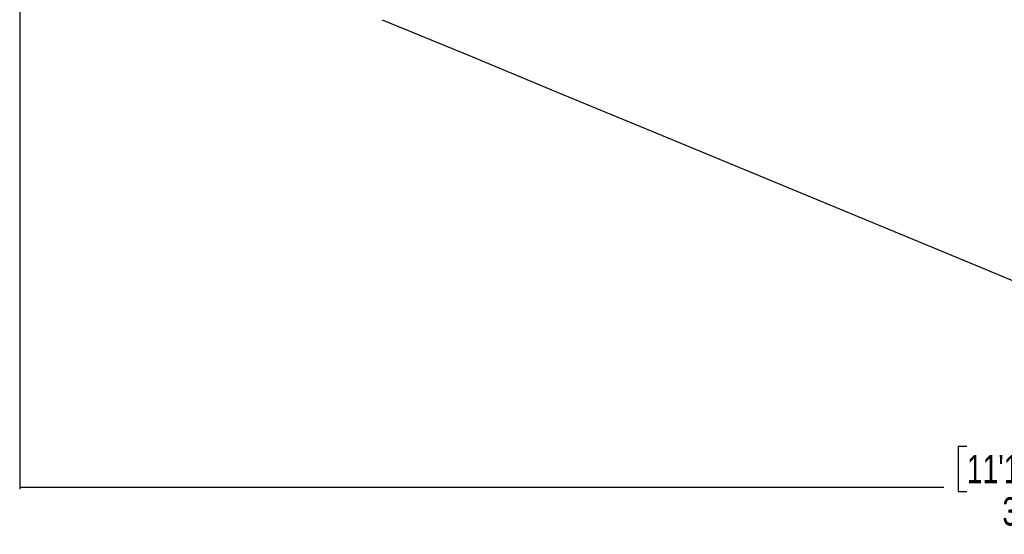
# Model space of a CAD drawing. Header units: millimetres. Extents: x 2183 to 18395, y 1142 to 15955.
# Tile 21 of 46: x 2818 to 6300, y 8153 to 9974. Entities that reach past the tile are written whole.
import ezdxf

# ---------------------------------------------------------------- set-up
doc = ezdxf.new("R2010")
doc.units = ezdxf.units.MM
doc.header["$LTSCALE"] = 2
doc.layers.add('COMPONENT_GEOMETRY', color=7, linetype='Continuous')
doc.styles.add('SLDTEXTSTYLE0', font='TXT', dxfattribs={"width": 0.75})
doc.dimstyles.new('SLDDIMSTYLE2', dxfattribs={"dimtxt": 100, "dimasz": 6.604, "dimexe": 0, "dimexo": 0.0625, "dimgap": 25, "dimtad": 0, "dimtih": 1, "dimtoh": 1, "dimdec": 0, "dimrnd": 1e-09, "dimzin": 12, "dimdsep": 46, "dimtxsty": 'SLDTEXTSTYLE0', "dimsah": 1, "dimcen": 0.09, "dimadec": 0, "dimazin": 3, "dimtfac": 1, "dimtdec": 3, "dimtofl": 0, "dimtmove": 0, "dimatfit": 3, "dimfxl": 1, "dimfrac": 2, "dimtolj": 1, "dimtzin": 12, "dimarcsym": 0})

# ---------------------------------------------------------------- blocks, each defined once
blk = doc.blocks.new('_D_4')
at = {"layer": 'COMPONENT_GEOMETRY', "color": 7}
for p, q in [((10064.2, 12394.7), (10064.2, 8313)), ((2818.4, 12319.2), (2818.4, 8313)), ((6167.3, 8463.4), (6136.9, 8463.4)), ((6136.9, 8463.4), (6136.9, 8304.6)), ((6715.3, 8463.4), (6745.7, 8463.4)), ((6745.7, 8463.4), (6745.7, 8304.6)), ((2818.4, 8319.3), (6086.7, 8319.3)), ((6136.9, 8304.6), (6167.3, 8304.6)), ((6745.7, 8304.6), (6715.3, 8304.6)), ((10064.2, 8319.3), (6795.9, 8319.3))]:
    blk.add_line(p, q, dxfattribs=at)
for points in [[(2818.4, 8319.3), (2825, 8318.3), (2825, 8320.3)], [(10064.2, 8319.3), (10057.6, 8320.3), (10057.6, 8318.3)]]:
    blk.add_solid(points, dxfattribs=at)
at = {"layer": 'COMPONENT_GEOMETRY', "color": 7, "char_height": 100, "attachment_point": 1, "style": 'SLDTEXTSTYLE0'}
for s, insert in [('11\'10.64"', (6167.3, 8433.5)), ('3623', (6293.5, 8283.9))]:
    blk.add_mtext(s, dxfattribs=dict(at, insert=insert))

msp = doc.modelspace()

# ---------------------------------------------------------------- linework, layer by layer
at = {"color": 7, "linetype": 'Continuous', "lineweight": 25, "flags": 128}
msp.add_lwpolyline([(4100.46, 9973.93), (4405.05, 9847.77), (4719.13, 9717.67), (5033.2, 9587.58), (5347.28, 9457.48), (5785.46, 9275.98), (6099.54, 9145.89), (6413.61, 9015.79), (6553.74, 8957.75)], dxfattribs=at)

# ---------------------------------------------------------------- dimensions: what is measured, and where the dimension line sits
at = {"layer": 'COMPONENT_GEOMETRY', "color": 7}
dim = msp.add_linear_dim(base=(2818.37, 8319.33), p1=(10064.23, 12397.28), p2=(2818.37, 12321.77), dimstyle='SLDDIMSTYLE2', dxfattribs=at)
dim.commit()
dim.dimension.update_dxf_attribs({"geometry": '_D_4', "text_midpoint": (6441.3, 8319.33), "dimtype": 160})

doc.saveas('drawing.dxf')
